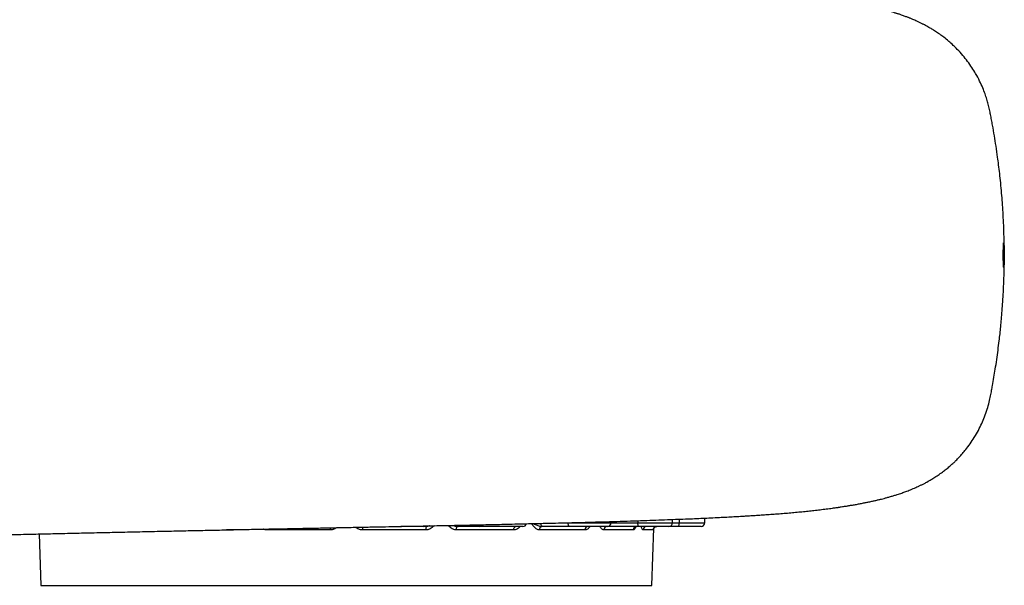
# Model space of a CAD drawing. Header units: millimetres. Extents: x 418 to 3682, y 625 to 3302.
# Tile 9 of 13: x 2578 to 3682, y 730 to 1364. Entities that reach past the tile are written whole.
import ezdxf

# ---------------------------------------------------------------- set-up
doc = ezdxf.new("R2010")
doc.units = ezdxf.units.MM

msp = doc.modelspace()

# ---------------------------------------------------------------- linework, layer by layer
at = {"color": 7, "linetype": 'Continuous', "lineweight": 25}
for p, q in [((3030.8, 796.2), (3005.4, 796.2)), ((3034.5, 796.2), (3030.8, 796.2)), ((3093.5, 796.2), (3070, 796.2)), ((3142.4, 796.2), (3093.5, 796.2)), ((3195.1, 796.2), (3164.7, 796.2)), ((3237.2, 796.2), (3195.1, 796.2)), ((3215.4, 796.2), (3215.4, 796.2)), ((3272.2, 796.2), (3237.8, 796.2)), ((3241.2, 800.2), (3241.2, 801.7)), ((3306.1, 796.2), (3272.2, 796.2)), ((3317.2, 796.2), (3306.1, 796.2)), ((3310.1, 800.2), (3310.1, 804)), ((3342.3, 796.2), (3317.2, 796.2)), ((3346.3, 800.2), (3346.4, 805.5)), ((2599.8, 787.8), (2601.8, 730.2)), ((2926.4, 792.4), (2855, 792.4)), ((3033.6, 792.4), (2962.3, 792.4)), ((3132.1, 792.4), (3067.8, 792.4)), ((3212.3, 792.4), (3161.2, 792.4)), ((3266.1, 792.4), (3233.3, 792.4)), ((3288.5, 792.4), (3277.2, 792.4)), ((3286.8, 730.2), (3289.1, 794.2)), ((2601.8, 730.2), (3286.8, 730.2))]:
    msp.add_line(p, q, dxfattribs=at)
at = {"color": 1, "linetype": 'Continuous', "lineweight": 25}
for p, q in [((3184.2, 800.2), (3193.1, 800.2)), ((3193.1, 800.4), (3193.1, 800.2)), ((3193.1, 800.2), (3241.2, 800.2)), ((3237.8, 796.2), (3237.7, 796.3)), ((3241.2, 800.2), (3271.3, 800.2)), ((3271.3, 802.7), (3271.3, 800.2)), ((3271.3, 800.2), (3310.1, 800.2)), ((3310.1, 800.2), (3317.6, 800.2)), ((3317.6, 804.3), (3317.6, 800.2)), ((3317.6, 800.2), (3346.3, 800.2)), ((2820.9, 792.4), (2809.9, 792.4))]:
    msp.add_line(p, q, dxfattribs=at)
at = {"color": 7, "linetype": 'Continuous', "lineweight": 25, "flags": 128}
for points in [[(3033.6, 792.4), (3033.7, 793.1), (3033.7, 793.9), (3033.8, 794.5), (3033.9, 795.1), (3034.1, 795.6), (3034.3, 796), (3034.5, 796.2), (3034.7, 796.2)], [(3067.8, 792.4), (3067.8, 793.1), (3067.9, 793.9), (3068, 794.5), (3068.2, 795.1), (3068.4, 795.6), (3068.7, 796), (3068.9, 796.2), (3069.2, 796.2)], [(3132.1, 792.4), (3132.2, 793.1), (3132.3, 793.9), (3132.5, 794.5), (3132.8, 795.1), (3133.1, 795.6), (3133.5, 796), (3133.9, 796.2), (3134.3, 796.2)], [(3161.2, 792.4), (3161.2, 793.1), (3161.4, 793.9), (3161.6, 794.5), (3161.9, 795.1), (3162.3, 795.6), (3162.7, 796), (3163.2, 796.2), (3163.7, 796.2)], [(3195.1, 796.2), (3194.7, 796.3), (3194.4, 796.5), (3194, 796.9), (3193.7, 797.4), (3193.5, 798), (3193.3, 798.7), (3193.2, 799.4), (3193.1, 800.2)], [(3272.2, 796.2), (3272, 796.3), (3271.9, 796.5), (3271.7, 796.9), (3271.6, 797.4), (3271.5, 798), (3271.4, 798.7), (3271.4, 799.4), (3271.3, 800.2)]]:
    msp.add_lwpolyline(points, dxfattribs=at)
at = {"color": 1, "linetype": 'Continuous', "lineweight": 25, "flags": 128}
for points in [[(3164.7, 796.2), (3164.3, 796.3), (3163.9, 796.5), (3163.6, 796.9), (3163.3, 797.4), (3163, 798), (3162.8, 798.7), (3162.7, 799.4), (3162.7, 799.6)], [(2855, 792.4), (2855, 793.1), (2855, 793.3)]]:
    msp.add_lwpolyline(points, dxfattribs=at)
at = {"color": 1, "linetype": 'Continuous', "lineweight": 25}
for centre, radius, start, end in [((3010.1, 792.6), 47.8, 176.6067, 180.2767), ((3030.8, 800.2), 3.96, 270.0092, 299.0065), ((3070.1, 799), 2.77, 212.8544, 266.6804), ((3093.7, 799.1), 2.89, 203.6509, 265.979), ((2866.7, 792.4), 59.7, 359.9724, 2.2387)]:
    msp.add_arc(centre, radius, start, end, dxfattribs=at)
at = {"color": 7, "linetype": 'Continuous', "lineweight": 25}
for centre, radius, start, end in [((3034.5, 800.2), 3.96, 270.0102, 300.9747), ((3142.4, 800.2), 4, 270, 345.3979), ((3215.8, 792.7), 3.6, 97.7388, 184.5973), ((3237, 792.6), 3.69, 95.2422, 182.8214), ((3237.2, 800.2), 4, 270, 359), ((3270, 792.4), 3.86, 91.9421, 179.9888), ((3281.2, 792.3), 3.93, 90.9664, 179.0238), ((3292.5, 792.3), 4, 90.0371, 178.0406), ((3306.1, 800.2), 4, 270, 359), ((3307.9, 799.2), 9.71, 342.1811, 5.6756), ((3342.3, 800.2), 4, 270, 359)]:
    msp.add_arc(centre, radius, start, end, dxfattribs=at)
for points, knots in [([(2498.5, 785.5), (2505.9, 785.7), (2520.7, 786), (2543.1, 786.5), (2565.4, 787), (2587.5, 787.5), (2609.5, 788), (2631.2, 788.5), (2653.3, 789), (2675.8, 789.5), (2698.6, 790), (2720.9, 790.5), (2742.7, 791), (2764.3, 791.4), (2785.8, 791.9), (2807.1, 792.3), (2827.6, 792.8), (2847.5, 793.2), (2866.5, 793.5), (2885.8, 793.9), (2905.3, 794.3), (2924.7, 794.7), (2943, 795), (2960.3, 795.4), (2976.5, 795.7), (2991.7, 796), (3005.7, 796.3), (3018.6, 796.5), (3030.2, 796.7), (3040.7, 797), (3050, 797.2), (3058.3, 797.3), (3065.8, 797.5), (3073.2, 797.6), (3080.9, 797.8), (3089.4, 798), (3098.6, 798.2), (3108.5, 798.4), (3119.1, 798.6), (3130.5, 798.9), (3142.5, 799.2), (3155.3, 799.5), (3168.7, 799.8), (3182.7, 800.1), (3197.4, 800.5), (3212.5, 800.9), (3228, 801.3), (3243.7, 801.8), (3259.2, 802.3), (3274.1, 802.7), (3288, 803.2), (3301.1, 803.7), (3313.3, 804.2), (3324.5, 804.6), (3334.8, 805), (3344.2, 805.4), (3353.5, 805.9), (3362.5, 806.3), (3371, 806.7), (3378.9, 807.2), (3385.8, 807.6), (3392.3, 807.9), (3398.3, 808.3), (3404.8, 808.7), (3411.5, 809.2), (3418.7, 809.7), (3426, 810.2), (3433.5, 810.8), (3440.9, 811.4), (3448.3, 812.1), (3455.3, 812.7), (3462.2, 813.4), (3469, 814.2), (3475.8, 815), (3482.7, 815.8), (3488.1, 816.5), (3491.7, 817.1), (3493.6, 817.3), (3495.2, 817.5), (3496.5, 817.7), (3497.9, 818), (3499.7, 818.2), (3501.9, 818.6), (3504.1, 818.9), (3506.2, 819.2), (3508.1, 819.6), (3510, 819.9), (3512, 820.2), (3514.2, 820.6), (3516.5, 821), (3518.8, 821.4), (3521.1, 821.9), (3523.3, 822.3), (3526, 822.8), (3529.5, 823.5), (3533.5, 824.4), (3537.3, 825.2), (3541, 826.1), (3544.3, 826.9), (3547.6, 827.7), (3551, 828.6), (3554.6, 829.7), (3558.4, 830.8), (3561.8, 831.8), (3564.8, 832.8), (3567.3, 833.6), (3569.7, 834.5), (3572, 835.3), (3574.4, 836.2), (3577.2, 837.3), (3580.1, 838.5), (3582.9, 839.8), (3585.6, 841), (3588.4, 842.3), (3591.3, 843.7), (3594.1, 845.2), (3596.9, 846.8), (3600.4, 848.8), (3604.6, 851.4), (3609.3, 854.5), (3613.9, 857.8), (3618.1, 861.1), (3621.8, 864.3), (3625.1, 867.2), (3628.3, 870.3), (3631.7, 873.8), (3635.4, 877.9), (3639.6, 882.9), (3644.1, 888.9), (3648.8, 896.1), (3653.2, 903.7), (3657, 911.4), (3660.3, 919.3), (3663.1, 927.3), (3665.3, 935.2), (3666.9, 942.3), (3668, 948.5), (3669.3, 955.4), (3670.7, 963.3), (3672.3, 973), (3673.8, 983.1), (3675.3, 993.7), (3676.5, 1003.4), (3677.5, 1012.2), (3678.4, 1020.2), (3679.2, 1028.7), (3679.9, 1038.1), (3680.7, 1048.3), (3681.3, 1059.4), (3681.8, 1071.4), (3682.2, 1084.4), (3682.3, 1097.7), (3682.3, 1111), (3682, 1123.7), (3681.5, 1136.2), (3680.9, 1148), (3680.2, 1159.1), (3679.3, 1170), (3678.3, 1180.9), (3677.2, 1191.4), (3676, 1201.1), (3674.7, 1211.3), (3673.1, 1222.2), (3671.2, 1234.1), (3669.5, 1244), (3668, 1251.9), (3666.9, 1257.7), (3665.8, 1263.6), (3664.4, 1269.4), (3662.7, 1275.2), (3660.7, 1281.3), (3658.1, 1288.1), (3654.6, 1295.7), (3650.5, 1303.3), (3646, 1310.6), (3641.1, 1317.5), (3635.7, 1324.3), (3630.2, 1330.4), (3624.9, 1335.6), (3619.8, 1340.1), (3614.8, 1344.2), (3609.8, 1347.8), (3605.3, 1350.9), (3601.2, 1353.5), (3597.9, 1355.4), (3595.2, 1356.9), (3592.7, 1358.3), (3589.9, 1359.7), (3587, 1361.2), (3584.3, 1362.4), (3581.9, 1363.5), (3579.9, 1364.4), (3578.2, 1365.1), (3576.7, 1365.7), (3575.5, 1366.2), (3574.2, 1366.7), (3572.8, 1367.2), (3571, 1367.9), (3569.1, 1368.6), (3567.2, 1369.3), (3565.4, 1369.9), (3563.9, 1370.4), (3562.6, 1370.8), (3561.3, 1371.2), (3559.5, 1371.8), (3557, 1372.5), (3553.8, 1373.5), (3550.3, 1374.4), (3546.5, 1375.5), (3542.2, 1376.5), (3537.6, 1377.6), (3532.6, 1378.8), (3528.3, 1379.7), (3524.9, 1380.3), (3522.8, 1380.8), (3520.8, 1381.1), (3519.1, 1381.5), (3517.5, 1381.7), (3516.1, 1382), (3514.8, 1382.2), (3513.2, 1382.5), (3511.6, 1382.8), (3509.9, 1383.1), (3508.4, 1383.3), (3507, 1383.6), (3504.9, 1383.9), (3501.8, 1384.4), (3497.6, 1385.1), (3493.3, 1385.7), (3489.1, 1386.3), (3485.1, 1386.8), (3481.4, 1387.3), (3477.7, 1387.8), (3473.9, 1388.2), (3469.8, 1388.7), (3465.2, 1389.2), (3460.4, 1389.7), (3455.8, 1390.2), (3451.5, 1390.6), (3447.7, 1391), (3444.4, 1391.3), (3441.6, 1391.5), (3439.2, 1391.7), (3436.7, 1391.9), (3434.1, 1392.1), (3430.9, 1392.4), (3427.2, 1392.7), (3421.7, 1393.1), (3414.5, 1393.6), (3405.6, 1394.2), (3396.8, 1394.8), (3388.1, 1395.3), (3379.5, 1395.8), (3371.2, 1396.2), (3362.9, 1396.7), (3354.3, 1397.1), (3345.5, 1397.5), (3336.6, 1397.9), (3328.1, 1398.2), (3320.3, 1398.6), (3313.2, 1398.8), (3306.6, 1399.1), (3300.1, 1399.3), (3293.5, 1399.6), (3284.5, 1399.9), (3272.8, 1400.3), (3258.3, 1400.7), (3242.5, 1401.2), (3228.1, 1401.6), (3215.4, 1402), (3204.6, 1402.3), (3193.1, 1402.6), (3180.7, 1402.9), (3167.6, 1403.2), (3153.7, 1403.5), (3139, 1403.9), (3123.4, 1404.2), (3106.9, 1404.6), (3089.3, 1405), (3070.7, 1405.4), (3051.1, 1405.8), (3030.6, 1406.2), (3009.2, 1406.6), (2986.8, 1407.1), (2964.4, 1407.5), (2942, 1408), (2919.8, 1408.4), (2896.8, 1408.8), (2873.1, 1409.3), (2848.9, 1409.8), (2824.3, 1410.3), (2799.2, 1410.8), (2773.6, 1411.3), (2748.9, 1411.8), (2725.2, 1412.3), (2702.5, 1412.8), (2679.6, 1413.3), (2656.5, 1413.9), (2633.1, 1414.4), (2610.2, 1414.9), (2587.5, 1415.4), (2565.3, 1415.9), (2543.1, 1416.4), (2520.9, 1416.9), (2506.3, 1417.3), (2499, 1417.4)], [0, 0, 0, 0, 0.008026, 0.015873, 0.023538, 0.031019, 0.038315, 0.045425, 0.052349, 0.059751, 0.066928, 0.073883, 0.080615, 0.087129, 0.093799, 0.100226, 0.106413, 0.112359, 0.118062, 0.123519, 0.12964, 0.135428, 0.140885, 0.146013, 0.150898, 0.155447, 0.159659, 0.163537, 0.16708, 0.170236, 0.173071, 0.175586, 0.17778, 0.179976, 0.182338, 0.184938, 0.187776, 0.190851, 0.194163, 0.197714, 0.201501, 0.205542, 0.209822, 0.214341, 0.219101, 0.224098, 0.229231, 0.234587, 0.24002, 0.245207, 0.250233, 0.254992, 0.259484, 0.263711, 0.267673, 0.271372, 0.27481, 0.278732, 0.282251, 0.285413, 0.288585, 0.291142, 0.293756, 0.296554, 0.299741, 0.302915, 0.306397, 0.310042, 0.313718, 0.317425, 0.321132, 0.324743, 0.328319, 0.332172, 0.336121, 0.340238, 0.341621, 0.342801, 0.343757, 0.344488, 0.345255, 0.34638, 0.347861, 0.349373, 0.350705, 0.351859, 0.353001, 0.354368, 0.355912, 0.357354, 0.359101, 0.36061, 0.362093, 0.363586, 0.366397, 0.369402, 0.372207, 0.374856, 0.377476, 0.379712, 0.382232, 0.385182, 0.387991, 0.390735, 0.392708, 0.394547, 0.396234, 0.397794, 0.39938, 0.401172, 0.403138, 0.404927, 0.406484, 0.408126, 0.409744, 0.411275, 0.412645, 0.414217, 0.416132, 0.418369, 0.420515, 0.422441, 0.424148, 0.425639, 0.426921, 0.428509, 0.430225, 0.432076, 0.434479, 0.437081, 0.439822, 0.442415, 0.444822, 0.447585, 0.450065, 0.452266, 0.454184, 0.455822, 0.458659, 0.461432, 0.464667, 0.467851, 0.471, 0.473392, 0.475781, 0.478302, 0.481099, 0.484175, 0.487473, 0.491054, 0.494932, 0.499123, 0.502914, 0.506818, 0.510542, 0.514055, 0.517366, 0.520482, 0.523911, 0.527081, 0.529993, 0.532648, 0.536315, 0.539912, 0.543488, 0.545277, 0.547072, 0.548874, 0.550679, 0.552485, 0.554384, 0.556604, 0.559157, 0.562049, 0.564442, 0.567003, 0.569708, 0.572567, 0.574639, 0.576937, 0.579472, 0.581535, 0.583671, 0.585529, 0.587067, 0.588235, 0.589565, 0.591108, 0.592779, 0.594568, 0.595949, 0.597163, 0.59821, 0.599092, 0.59989, 0.600687, 0.601691, 0.602903, 0.604321, 0.605748, 0.606921, 0.607986, 0.608934, 0.609867, 0.610784, 0.61302, 0.615415, 0.617982, 0.620941, 0.624136, 0.627584, 0.631293, 0.635138, 0.636834, 0.638358, 0.63971, 0.640902, 0.641941, 0.642877, 0.643702, 0.644745, 0.645949, 0.647049, 0.648009, 0.648857, 0.649742, 0.652217, 0.654885, 0.657552, 0.660141, 0.66256, 0.664642, 0.66672, 0.66881, 0.671119, 0.673741, 0.676381, 0.678816, 0.681045, 0.683059, 0.684649, 0.686037, 0.687223, 0.688326, 0.689646, 0.691196, 0.692978, 0.694992, 0.69908, 0.703158, 0.707087, 0.710865, 0.714491, 0.717978, 0.721373, 0.72468, 0.728343, 0.731874, 0.735139, 0.738109, 0.740782, 0.743129, 0.745469, 0.747909, 0.750448, 0.755234, 0.76034, 0.765769, 0.771522, 0.774947, 0.778491, 0.78226, 0.786273, 0.790529, 0.794947, 0.799601, 0.80449, 0.809615, 0.815089, 0.82081, 0.82678, 0.832998, 0.839467, 0.846189, 0.853165, 0.859597, 0.866235, 0.873082, 0.88014, 0.887414, 0.894766, 0.902319, 0.910072, 0.91803, 0.924943, 0.932008, 0.939225, 0.946594, 0.954117, 0.961792, 0.969168, 0.976679, 0.984323, 0.992097, 1, 1, 1, 1]), ([(3682.2, 1100.2), (3682.2, 1101.2), (3682.2, 1102.1), (3682.2, 1103.4), (3682.2, 1103.9), (3682.1, 1104.8), (3682.1, 1105.2), (3682.1, 1106.5), (3682.1, 1107.3), (3682.1, 1108.4), (3682.1, 1108.8), (3682, 1109.5), (3682, 1109.8), (3682, 1110.8), (3682, 1111.4), (3681.9, 1112.1), (3681.9, 1112.4), (3681.9, 1112.8), (3681.9, 1113.2), (3681.8, 1113.5), (3681.8, 1113.8), (3681.8, 1113.9), (3681.7, 1114.2), (3681.7, 1114.2), (3681.7, 1114.2), (3681.6, 1114.2), (3681.6, 1114.1), (3681.6, 1114.1), (3681.5, 1113.8), (3681.5, 1113.5), (3681.5, 1113), (3681.5, 1112.8), (3681.4, 1112.4), (3681.4, 1112.1), (3681.4, 1111.4), (3681.4, 1110.8), (3681.3, 1109.5), (3681.3, 1108.8), (3681.3, 1107.7), (3681.3, 1107.3), (3681.2, 1106.5), (3681.2, 1106), (3681.2, 1104.8), (3681.2, 1103.9), (3681.2, 1102.5), (3681.2, 1102.1), (3681.2, 1101.2), (3681.2, 1100.7), (3681.2, 1099.3), (3681.2, 1098.4), (3681.2, 1097.1), (3681.2, 1096.6), (3681.2, 1095.8), (3681.2, 1094.9), (3681.2, 1094.1), (3681.3, 1093.3), (3681.3, 1092.9), (3681.3, 1091.7), (3681.3, 1091), (3681.3, 1090), (3681.4, 1089.7), (3681.4, 1089.1), (3681.4, 1088.9), (3681.4, 1088.1), (3681.5, 1087.7), (3681.5, 1087.1), (3681.5, 1087), (3681.5, 1086.7), (3681.6, 1086.6), (3681.6, 1086.3), (3681.6, 1086.3), (3681.7, 1086.2), (3681.7, 1086.3), (3681.7, 1086.4), (3681.8, 1086.4), (3681.8, 1086.6), (3681.8, 1086.7), (3681.8, 1087), (3681.8, 1087.1), (3681.9, 1087.7), (3681.9, 1088.1), (3682, 1089.1), (3682, 1089.7), (3682, 1091), (3682.1, 1091.7), (3682.1, 1092.8), (3682.1, 1093.2), (3682.1, 1094), (3682.1, 1094.5), (3682.1, 1095.3), (3682.1, 1095.7), (3682.2, 1096.6), (3682.2, 1097), (3682.2, 1098.4), (3682.2, 1099.3), (3682.2, 1100.2)], [0, 0, 0, 0, 0.03125, 0.03125, 0.046875, 0.046875, 0.0625, 0.0625, 0.09375, 0.09375, 0.109375, 0.109375, 0.125, 0.125, 0.15625, 0.15625, 0.171875, 0.171875, 0.1875, 0.203125, 0.203125, 0.21875, 0.21875, 0.25, 0.25, 0.265625, 0.265625, 0.28125, 0.28125, 0.3125, 0.3125, 0.328125, 0.328125, 0.34375, 0.34375, 0.375, 0.375, 0.40625, 0.40625, 0.421875, 0.421875, 0.4375, 0.4375, 0.46875, 0.46875, 0.484375, 0.484375, 0.5, 0.5, 0.53125, 0.53125, 0.546875, 0.546875, 0.5625, 0.578125, 0.578125, 0.59375, 0.59375, 0.625, 0.625, 0.640625, 0.640625, 0.65625, 0.65625, 0.6875, 0.6875, 0.703125, 0.703125, 0.71875, 0.71875, 0.75, 0.75, 0.765625, 0.765625, 0.78125, 0.78125, 0.796875, 0.796875, 0.8125, 0.8125, 0.84375, 0.84375, 0.875, 0.875, 0.90625, 0.90625, 0.921875, 0.921875, 0.9375, 0.9375, 0.953125, 0.953125, 0.96875, 0.96875, 1, 1, 1, 1]), ([(3268.4, 795.8), (3268.4, 795.7), (3268.3, 795.7), (3268.5, 795.9), (3268.9, 796.1), (3269.4, 796.3), (3269.8, 796.2), (3269.9, 796.2)], [0, 0, 0, 0, 0.035965, 0.326766, 0.599687, 0.929815, 1, 1, 1, 1]), ([(3288.8, 793.4), (3288.8, 793.4), (3288.8, 793.4), (3288.8, 793.6), (3288.9, 794), (3289.2, 794.5), (3289.7, 795.2), (3290.5, 795.7), (3291.4, 796.1), (3292.1, 796.3), (3292.5, 796.2), (3292.5, 796.2)], [0, 0, 0, 0, 0.081711, 0.179211, 0.269919, 0.382231, 0.513719, 0.660935, 0.820774, 0.987371, 1, 1, 1, 1])]:
    msp.add_open_spline(points, degree=3, knots=knots, dxfattribs=at)
at = {"color": 1, "linetype": 'Continuous', "lineweight": 25}
for points, knots in [([(2962.3, 792.4), (2961.6, 792.4), (2960.2, 792.5), (2958.2, 793.2), (2956.4, 794.1), (2955.3, 794.9), (2954.8, 795.3)], [0, 0, 0, 0, 0.249295, 0.498937, 0.794708, 1, 1, 1, 1]), ([(3042.7, 797), (3042.2, 796.6), (3041.3, 795.5), (3039.5, 794.2), (3037.6, 793.2), (3035.6, 792.5), (3034.3, 792.4), (3033.6, 792.4)], [0, 0, 0, 0, 0.172277, 0.397115, 0.621495, 0.810879, 1, 1, 1, 1]), ([(3037.5, 796.9), (3037.3, 796.8), (3036.4, 796.4), (3035.4, 796.3), (3034.7, 796.2)], [0, 0, 0, 0, 0.22798, 1, 1, 1, 1]), ([(3067.8, 792.4), (3067.1, 792.4), (3065.9, 792.5), (3063.9, 793.2), (3062, 794.2), (3060.2, 795.6), (3059.2, 796.8), (3058.7, 797.3)], [0, 0, 0, 0, 0.181203, 0.362658, 0.577642, 0.793067, 1, 1, 1, 1]), ([(3063.9, 797.4), (3064.8, 797.1), (3066.5, 796.5), (3068.3, 796.3), (3069.2, 796.2)], [0, 0, 0, 0, 0.483542, 1, 1, 1, 1]), ([(3139.3, 796.2), (3139.2, 796.1), (3138.6, 795.3), (3137.3, 794.2), (3135.6, 793.2), (3133.8, 792.5), (3132.7, 792.4), (3132.1, 792.4)], [0, 0, 0, 0, 0.081302, 0.330853, 0.579893, 0.790093, 1, 1, 1, 1]), ([(3161.2, 792.4), (3160.6, 792.4), (3159.6, 792.5), (3158, 793.2), (3156.4, 794.2), (3154.5, 796.1), (3153.1, 797.9), (3152.3, 799.2), (3152.1, 799.4)], [0, 0, 0, 0, 0.144217, 0.288635, 0.459739, 0.631193, 0.950375, 1, 1, 1, 1]), ([(3153.3, 799.4), (3153.9, 799.2), (3155.2, 798.7), (3157.8, 797.7), (3160.6, 796.6), (3162.8, 796.3), (3163.7, 796.2)], [0, 0, 0, 0, 0.1881461, 0.3967035, 0.7569008, 1, 1, 1, 1]), ([(3217.7, 796.2), (3217.6, 796.1), (3217.1, 795.3), (3216.1, 794.2), (3214.8, 793.2), (3213.5, 792.5), (3212.7, 792.4), (3212.3, 792.4)], [0, 0, 0, 0, 0.081302, 0.330853, 0.579893, 0.790093, 1, 1, 1, 1]), ([(3233.3, 792.4), (3233, 792.4), (3232.2, 792.5), (3231.1, 793.2), (3230, 794.2), (3229.2, 795.3), (3228.8, 796.1), (3228.7, 796.2)], [0, 0, 0, 0, 0.209907, 0.4201066, 0.669147, 0.9186976, 1, 1, 1, 1]), ([(3269.2, 796.1), (3269.1, 796), (3268.9, 795.3), (3268.3, 794.2), (3267.6, 793.2), (3266.9, 792.5), (3266.4, 792.4), (3266.1, 792.4)], [0, 0, 0, 0, 0.065637, 0.319443, 0.57273, 0.786514, 1, 1, 1, 1]), ([(3277.2, 792.4), (3277.1, 792.4), (3276.7, 792.5), (3276.2, 793.2), (3275.7, 794.2), (3275.3, 795.3), (3275.1, 796.1), (3275, 796.2)], [0, 0, 0, 0, 0.209907, 0.420107, 0.669147, 0.918698, 1, 1, 1, 1]), ([(2823, 792.7), (2822.9, 792.6), (2822.2, 792.4), (2821.5, 792.4), (2820.9, 792.4)], [0, 0, 0, 0, 0.090663, 1, 1, 1, 1]), ([(2855, 792.4), (2854.4, 792.4), (2853.1, 792.5), (2851.8, 792.9), (2851.2, 793.2), (2851.1, 793.2)], [0, 0, 0, 0, 0.487696, 0.976071, 1, 1, 1, 1]), ([(2933.2, 794.8), (2933, 794.6), (2932.1, 794), (2930.5, 793.2), (2928.4, 792.5), (2927.1, 792.4), (2926.4, 792.4)], [0, 0, 0, 0, 0.128886, 0.453094, 0.726737, 1, 1, 1, 1]), ([(3288.8, 793.4), (3288.8, 793.3), (3288.7, 792.9), (3288.6, 792.5), (3288.6, 792.4), (3288.5, 792.4)], [0, 0, 0, 0, 0.121327, 0.56097, 1, 1, 1, 1])]:
    msp.add_open_spline(points, degree=3, knots=knots, dxfattribs=at)
at = {"color": 7, "linetype": 'Continuous', "lineweight": 25}
for points in [[(3034.7, 796.2), (3034.6, 796.2), (3034.5, 796.2), (3034.5, 796.2)], [(3070, 796.2), (3069.7, 796.2), (3069.5, 796.2), (3069.2, 796.2)], [(3164.7, 796.2), (3164.3, 796.2), (3164, 796.2), (3163.7, 796.2)], [(3237.8, 796.2), (3237.4, 796.2), (3237.1, 796.2), (3236.7, 796.2)]]:
    msp.add_open_spline(points, degree=3, dxfattribs=at)

doc.saveas('drawing.dxf')
